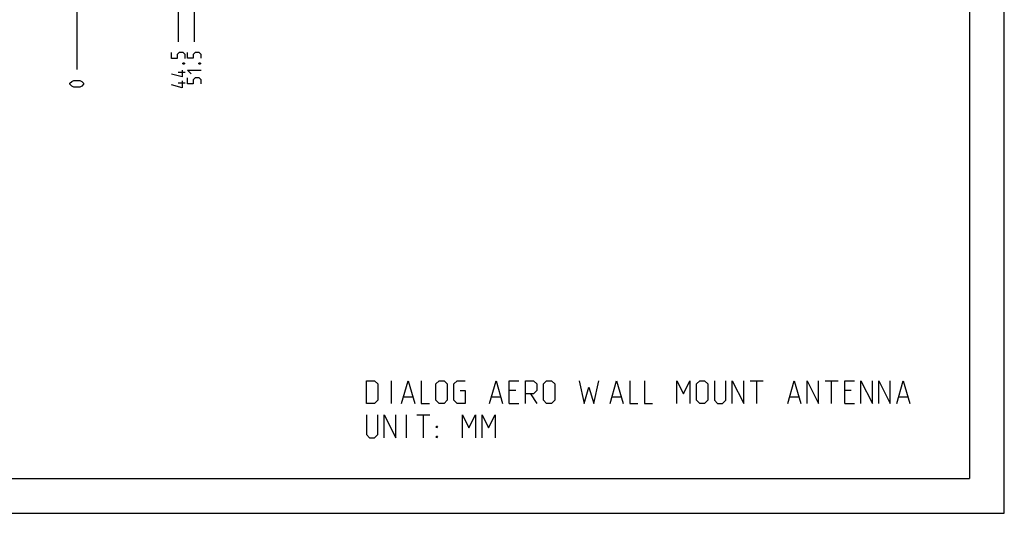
# Model space of a CAD drawing. Header units: inches. Extents: x 0 to 17, y 0 to 11.
# Tile 2 of 5: x 8.5 to 17, y 0 to 4.3. Entities that reach past the tile are written whole.
import ezdxf

# ---------------------------------------------------------------- set-up
doc = ezdxf.new("R2010")
doc.units = ezdxf.units.IN
doc.header["$LTSCALE"] = 0.935
doc.header["$MEASUREMENT"] = 0
doc.layers.get('0').update_dxf_attribs({"linetype": 'CONTINUOUS'})
doc.styles.add('TEXTSTYLE_2', font='txt', dxfattribs={"width": 0.8})
doc.dimstyles.new('DIMSTYLE_3', dxfattribs={"dimtxt": 0.11811, "dimasz": 0.1875, "dimexe": 0.125, "dimexo": 0.0625, "dimgap": 0.029528, "dimtad": 0, "dimtih": 1, "dimtoh": 1, "dimlfac": 2, "dimzin": 4, "dimdsep": 46, "dimtxsty": 'TEXTSTYLE_2', "dimblk": '_FILLED', "dimblk1": '_FILLED', "dimblk2": '_FILLED', "dimcen": 0.09, "dimazin": 1, "dimtfac": 1, "dimtofl": 0, "dimtmove": 0, "dimatfit": 3, "dimldrblk": '_FILLED', "dimfxl": 1, "dimtolj": 1, "dimtzin": 4, "dimarcsym": 0})

# ---------------------------------------------------------------- blocks, each defined once
blk = doc.blocks.new('*D5')
at = {"color": 2, "linetype": 'Continuous', "transparency": 16777216}
blk.add_line((9.8691, 4.4468), (9.8691, 4.0706), dxfattribs=at)
at = {"color": 2, "linetype": 'Continuous', "transparency": 16777216, "insert": (9.81, 4.0116), "char_height": 0.11811, "width": 0.506187, "attachment_point": 3, "rotation": 90, "line_spacing_factor": 0.9, "style": 'TEXTSTYLE_2'}
blk.add_mtext('{\\ftxt;\\W0.0001;\\H0.0001;\\~}{\\ftxt;\\W2.8571428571;\\H0.1181102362; }{\\ftxt;\\W0.0001;\\H0.0001;\\~}', dxfattribs=at)
blk = doc.blocks.new('_FILLED')
at = {"color": 0, "linetype": 'ByBlock'}
blk.add_solid([(0, 0), (-1, 0.167), (-1, -0.167)], dxfattribs=at)
blk = doc.blocks.new('*D6')
at = {"color": 2, "linetype": 'Continuous', "transparency": 16777216}
blk.add_line((8.9931, 4.7624), (8.9931, 3.8304), dxfattribs=at)
at = {"color": 2, "linetype": 'Continuous', "transparency": 16777216, "insert": (8.9341, 3.7714), "char_height": 0.11811, "width": 0.139201, "attachment_point": 3, "rotation": 90, "line_spacing_factor": 0.9, "style": 'TEXTSTYLE_2'}
blk.add_mtext('{\\ftxt;\\W0.0001;\\H0.0001;\\~}{\\ftxt;\\W0.7857142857;\\H0.1181102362; }{\\ftxt;\\W0.0001;\\H0.0001;\\~}', dxfattribs=at)
blk = doc.blocks.new('*D7')
at = {"color": 2, "linetype": 'Continuous', "transparency": 16777216}
blk.add_line((10.0069, 5.0865), (10.0069, 4.0716), dxfattribs=at)
at = {"color": 2, "linetype": 'Continuous', "transparency": 16777216, "insert": (9.9478, 4.0125), "char_height": 0.11811, "width": 0.455568, "attachment_point": 3, "rotation": 90, "line_spacing_factor": 0.9, "style": 'TEXTSTYLE_2'}
blk.add_mtext('{\\ftxt;\\W0.0001;\\H0.0001;\\~}{\\ftxt;\\W2.5714285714;\\H0.1181102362; }{\\ftxt;\\W0.0001;\\H0.0001;\\~}', dxfattribs=at)

msp = doc.modelspace()

# ---------------------------------------------------------------- linework, layer by layer
at = {"color": 7, "linetype": 'Continuous'}
for p, q in [((17, 0), (17, 11)), ((16.7, 10.7), (16.7, 0.3)), ((0.3, 0.3), (16.7, 0.3)), ((0, 0), (17, 0))]:
    msp.add_line(p, q, dxfattribs=at)
at = {"color": 2, "linetype": 'Continuous'}
for p, q in [((9.9281, 3.8063), (9.8691, 3.8063)), ((9.9281, 3.7135), (9.8691, 3.7135)), ((11.7084, 0.948), (11.7084, 1.1449)), ((14.8065, 1.1449), (14.919, 1.1449)), ((14.8627, 0.948), (14.8627, 1.1449)), ((15.4533, 1.1449), (15.5658, 1.1449)), ((15.5095, 0.948), (15.5095, 1.1449)), ((12.7817, 1.0605), (12.7255, 1.0605)), ((12.9083, 1.0324), (12.9645, 0.948)), ((15.6783, 1.0605), (15.622, 1.0605)), ((11.8162, 1.0043), (11.8912, 1.0043)), ((12.5755, 1.0043), (12.6505, 1.0043)), ((12.7255, 0.948), (12.8099, 0.948)), ((13.616, 1.0043), (13.691, 1.0043)), ((15.1486, 1.0043), (15.2236, 1.0043)), ((15.622, 0.948), (15.7064, 0.948)), ((16.0907, 1.0043), (16.1657, 1.0043)), ((11.8397, 0.6528), (11.8397, 0.8496)), ((11.9287, 0.8496), (12.0412, 0.8496)), ((11.985, 0.6528), (11.985, 0.8496))]:
    msp.add_line(p, q, dxfattribs=at)
for points in [[(9.9281, 3.9272), (9.9281, 3.9609), (9.9113, 3.9778), (9.8775, 3.9778), (9.8607, 3.9609), (9.8607, 3.9272), (9.81, 3.9272), (9.81, 3.9778)], [(10.0659, 3.9282), (10.0659, 3.9619), (10.0491, 3.9788), (10.0153, 3.9788), (9.9985, 3.9619), (9.9985, 3.9282), (9.9478, 3.9282), (9.9478, 3.9788)], [(9.9028, 3.826), (9.9028, 3.7669), (9.81, 3.7922)], [(9.9085, 3.885), (9.9141, 3.8878), (9.9169, 3.8878), (9.9225, 3.885), (9.9225, 3.8794), (9.9169, 3.8766), (9.9141, 3.8766), (9.9085, 3.8794), (9.9085, 3.885)], [(9.9816, 3.7932), (9.9478, 3.8269), (10.0659, 3.8269)], [(10.0463, 3.886), (10.0519, 3.8888), (10.0547, 3.8888), (10.0603, 3.886), (10.0603, 3.8804), (10.0547, 3.8775), (10.0519, 3.8775), (10.0463, 3.8804), (10.0463, 3.886)], [(10.0659, 3.7088), (10.0659, 3.7426), (10.0491, 3.7594), (10.0153, 3.7594), (9.9985, 3.7426), (9.9985, 3.7088), (9.9478, 3.7088), (9.9478, 3.7594)], [(9.0184, 3.6786), (8.9678, 3.6786), (8.9509, 3.687), (8.9341, 3.7039), (8.9341, 3.7123), (8.9509, 3.7292), (8.9678, 3.7376), (9.0184, 3.7376), (9.0353, 3.7292), (9.0522, 3.7123), (9.0522, 3.7039), (9.0353, 3.687), (9.0184, 3.6786)], [(9.9028, 3.7332), (9.9028, 3.6741), (9.81, 3.6994)], [(11.4928, 0.948), (11.4928, 1.1449), (11.5631, 1.1449), (11.5913, 1.1168), (11.5913, 0.9762), (11.5631, 0.948), (11.4928, 0.948)], [(11.7975, 0.948), (11.8537, 1.1449), (11.91, 0.948)], [(11.9662, 1.1449), (11.9662, 0.948), (12.0365, 0.948)], [(12.0928, 0.9762), (12.0928, 1.1168), (12.1209, 1.1449), (12.1631, 1.1449), (12.1912, 1.1168), (12.1912, 0.9762), (12.1631, 0.948), (12.1209, 0.948), (12.0928, 0.9762)], [(12.3037, 1.0605), (12.3459, 1.0605), (12.3459, 0.948), (12.2756, 0.948), (12.2474, 0.9762), (12.2474, 1.1168), (12.2756, 1.1449), (12.3459, 1.1449)], [(12.5568, 0.948), (12.613, 1.1449), (12.6693, 0.948)], [(12.7255, 0.948), (12.7255, 1.1449), (12.8099, 1.1449)], [(12.8661, 0.948), (12.8661, 1.1449), (12.9364, 1.1449), (12.9645, 1.1168), (12.9645, 1.0605), (12.9364, 1.0324), (12.8661, 1.0324)], [(13.0208, 0.9762), (13.0208, 1.1168), (13.0489, 1.1449), (13.0911, 1.1449), (13.1192, 1.1168), (13.1192, 0.9762), (13.0911, 0.948), (13.0489, 0.948), (13.0208, 0.9762)], [(13.3301, 1.1449), (13.3723, 0.948), (13.4145, 1.0886), (13.4567, 0.948), (13.4988, 1.1449)], [(13.5973, 0.948), (13.6535, 1.1449), (13.7097, 0.948)], [(13.766, 1.1449), (13.766, 0.948), (13.8363, 0.948)], [(13.8925, 1.1449), (13.8925, 0.948), (13.9628, 0.948)], [(14.1738, 0.948), (14.1738, 1.1449), (14.23, 1.0324), (14.2862, 1.1449), (14.2862, 0.948)], [(14.3425, 0.9762), (14.3425, 1.1168), (14.3706, 1.1449), (14.4128, 1.1449), (14.4409, 1.1168), (14.4409, 0.9762), (14.4128, 0.948), (14.3706, 0.948), (14.3425, 0.9762)], [(14.4971, 1.1449), (14.4971, 0.9762), (14.5253, 0.948), (14.5675, 0.948), (14.5956, 0.9762), (14.5956, 1.1449)], [(14.6518, 0.948), (14.6518, 1.1449), (14.7502, 0.948), (14.7502, 1.1449)], [(15.1299, 0.948), (15.1861, 1.1449), (15.2424, 0.948)], [(15.2986, 0.948), (15.2986, 1.1449), (15.397, 0.948), (15.397, 1.1449)], [(15.622, 0.948), (15.622, 1.1449), (15.7064, 1.1449)], [(15.7626, 0.948), (15.7626, 1.1449), (15.861, 0.948), (15.861, 1.1449)], [(15.9173, 0.948), (15.9173, 1.1449), (16.0157, 0.948), (16.0157, 1.1449)], [(16.072, 0.948), (16.1282, 1.1449), (16.1844, 0.948)], [(11.4928, 0.8496), (11.4928, 0.6809), (11.521, 0.6528), (11.5631, 0.6528), (11.5913, 0.6809), (11.5913, 0.8496)], [(11.6475, 0.6528), (11.6475, 0.8496), (11.7459, 0.6528), (11.7459, 0.8496)], [(12.3224, 0.6528), (12.3224, 0.8496), (12.3787, 0.7371), (12.4349, 0.8496), (12.4349, 0.6528)], [(12.4912, 0.6528), (12.4912, 0.8496), (12.5474, 0.7371), (12.6036, 0.8496), (12.6036, 0.6528)], [(12.0974, 0.7371), (12.0974, 0.7512), (12.1068, 0.7512), (12.0974, 0.7371)], [(12.0974, 0.6528), (12.0974, 0.6668), (12.1068, 0.6668), (12.0974, 0.6528)]]:
    msp.add_lwpolyline(points, dxfattribs=at)

# ---------------------------------------------------------------- dimensions: what is measured, and where the dimension line sits
for feature_location, offset, origin, text, picture, middle in [((10.0069, 5.0865), (0, -1.015), (8.9931, 5.149), '{\\ftxt;\\W0.0001;\\H0.0001;\\~}{\\ftxt;\\W2.5714285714;\\H0.1181102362; }{\\ftxt;\\W0.0001;\\H0.0001;\\~}', '*D7', (10.0069, 3.8438)), ((8.9931, 4.7624), (0, -0.932), (8.9931, 4.7482), '{\\ftxt;\\W0.0001;\\H0.0001;\\~}{\\ftxt;\\W0.7857142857;\\H0.1181102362; }{\\ftxt;\\W0.0001;\\H0.0001;\\~}', '*D6', (8.9931, 3.7081)), ((9.8691, 4.4468), (0, -0.3762), (8.9931, 4.7482), '{\\ftxt;\\W0.0001;\\H0.0001;\\~}{\\ftxt;\\W2.8571428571;\\H0.1181102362; }{\\ftxt;\\W0.0001;\\H0.0001;\\~}', '*D5', (9.8691, 3.826))]:
    dim = msp.add_ordinate_dim(feature_location=feature_location, offset=offset, dtype=1, origin=origin, text=text, dimstyle='DIMSTYLE_3', dxfattribs=at)
    dim.commit()
    dim.dimension.update_dxf_attribs({"geometry": picture, "text_midpoint": middle})

doc.saveas('drawing.dxf')
